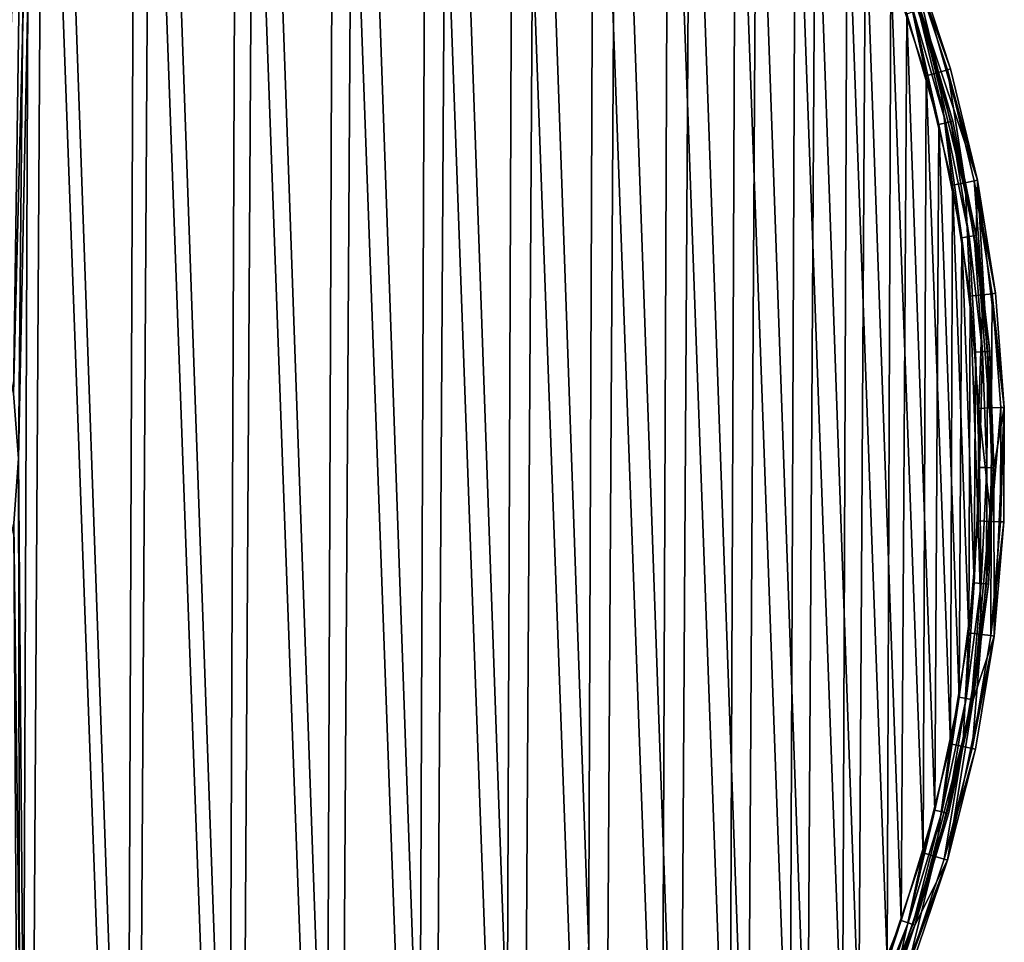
# Model space of a CAD drawing. Header units: millimetres. Extents: x 9 to 208, y -100 to 100.
# Tile 32 of 36: x 139 to 208, y -34 to 31. Entities that reach past the tile are written whole.
import ezdxf

# ---------------------------------------------------------------- set-up
doc = ezdxf.new("R2010")
doc.units = ezdxf.units.MM
doc.header["$LTSCALE"] = 25.4
doc.layers.get('0').update_dxf_attribs({"true_color": 0xff5454})

# ---------------------------------------------------------------- blocks, each defined once
blk = doc.blocks.new('CAMELEON-HERMANOS-B-8035.STL')
at = {"color": 250, "true_color": 0x262626}
mesh = blk.add_polyface(dxfattribs=at)
corners = [(8.631, 4.415, 0), (9.335, 0.596, 0), (9.216, -11.667, 0), (10.633, 20.384, 0), (10.786, 16.916, 0), (15.17, 35.824, 0), (14.904, 32.774, 0), (21.575, 47.738, 0), (22.126, 50.337, 0), (30.618, 61.399, 0), (31.32, 63.546, 0), (41.787, 73.386, 0), (42.513, 75.109, 0), (54.776, 83.372, 0), (55.416, 84.726, 0), (69.232, 91.083, 0), (69.695, 92.15, 0), (84.76, 96.309, 0), (84.98, 97.187, 0), (100.936, 98.909, 0), (100.875, 99.706, 0), (116.968, 99.644, 0), (117.319, 98.81, 0), (132.843, 97, 0), (133.463, 96.016, 0), (148.088, 91.845, 0), (148.927, 90.604, 0), (162.308, 84.31, 0), (163.289, 82.719, 0), (175.136, 74.592, 0), (176.157, 72.579, 0), (186.239, 62.943, 0), (187.181, 60.458, 0), (195.33, 49.663, 0), (196.059, 46.689, 0), (202.172, 35.096, 0), (202.55, 31.646, 0), (206.59, 19.621, 0), (206.477, 15.739, 0), (207.732, -0.596, 0), (208.467, 3.638, 0), (207.757, -12.44, 0), (10.59, -15.739, 0), (12.374, -27.448, 0), (14.516, -31.646, 0), (18.022, -42.517, 0), (21.007, -46.689, 0), (26.015, -56.486, 0), (29.886, -60.458, 0), (36.144, -68.991, 0), (40.91, -72.579, 0), (48.149, -79.71, 0), (53.778, -82.719, 0), (61.717, -88.364, 0), (68.14, -90.604, 0), (76.498, -94.73, 0), (83.604, -96.016, 0), (92.108, -98.642, 0), (99.747, -98.81, 0), (108.144, -99.999, 0), (116.131, -98.909, 0), (124.19, -98.767, 0), (132.307, -96.309, 0), (139.831, -94.976, 0), (147.835, -91.083, 0), (154.661, -88.726, 0), (162.29, -83.372, 0), (168.296, -80.177, 0), (175.28, -73.386, 0), (180.384, -69.553, 0), (186.448, -61.399, 0), (190.61, -57.126, 0), (195.492, -47.738, 0), (198.711, -43.221, 0), (202.163, -32.774, 0), (204.476, -28.195, 0), (206.281, -16.916, 0)]
mesh.append_faces([[corners[k] for k in face] for face in [(0, 1, 2), (1, 3, 4), (4, 5, 6), (6, 5, 7), (7, 8, 9), (9, 10, 11), (11, 12, 13), (13, 14, 15), (15, 16, 17), (17, 18, 19), (19, 21, 22), (22, 23, 24), (24, 25, 26), (26, 27, 28), (28, 29, 30), (30, 31, 32), (32, 33, 34), (34, 35, 36), (36, 37, 38), (38, 37, 39), (2, 42, 43), (42, 2, 1), (43, 44, 45), (45, 46, 47), (47, 48, 49), (49, 50, 51), (51, 52, 53), (53, 54, 55), (55, 56, 57), (57, 58, 59), (59, 60, 61), (61, 62, 63), (63, 64, 65), (65, 66, 67), (67, 68, 69), (69, 70, 71), (71, 72, 73), (73, 74, 75), (75, 76, 41)]], dxfattribs={"vtx0": -1, "vtx1": -1, "color": 250})
mesh.append_faces([[corners[k] for k in face] for face in [(1, 0, 3), (4, 3, 5), (7, 5, 8), (9, 8, 10), (11, 10, 12), (13, 12, 14), (15, 14, 16), (17, 16, 18), (19, 18, 20), (19, 20, 21), (22, 21, 23), (24, 23, 25), (26, 25, 27), (28, 27, 29), (30, 29, 31), (32, 31, 33), (34, 33, 35), (36, 35, 37), (39, 37, 40), (39, 40, 41), (43, 42, 44), (45, 44, 46), (47, 46, 48), (49, 48, 50), (51, 50, 52), (53, 52, 54), (55, 54, 56), (57, 56, 58), (59, 58, 60), (61, 60, 62), (63, 62, 64), (65, 64, 66), (67, 66, 68), (69, 68, 70), (71, 70, 72), (73, 72, 74), (75, 74, 76), (41, 76, 39)]], dxfattribs={"vtx0": -1, "vtx2": -1, "color": 250})
mesh = blk.add_polyface(dxfattribs=at)
corners = [(77.207, 93.069, 14.2), (78.289, 4.501, 14.2), (77.956, -0.057, 14.2), (84.999, 95.338, 14.2), (79.298, 8.958, 14.2), (80.96, 13.216, 14.2), (83.237, 17.178, 14.2), (86.08, 20.756, 14.2), (92.953, 96.956, 14.2), (89.424, 23.871, 14.2), (93.195, 26.452, 14.2), (101.013, 97.912, 14.2), (97.309, 28.443, 14.2), (101.674, 29.798, 14.2), (109.124, 98.198, 14.2), (106.192, 30.488, 14.2), (110.762, 30.496, 14.2), (117.231, 97.814, 14.2), (115.282, 29.823, 14.2), (119.652, 28.484, 14.2), (125.279, 96.762, 14.2), (123.773, 26.509, 14.2), (127.554, 23.942, 14.2), (133.212, 95.048, 14.2), (130.909, 20.84, 14.2), (133.765, 17.272, 14.2), (140.977, 92.686, 14.2), (136.058, 13.318, 14.2), (137.735, 9.067, 14.2), (138.761, 4.614, 14.2), (139.111, 0.057, 14.2), (139.86, -93.069, 14.2), (147.439, -90.164, 14.2), (148.52, 89.69, 14.2), (154.751, -86.644, 14.2), (155.79, 86.082, 14.2), (161.749, -82.531, 14.2), (162.737, 81.885, 14.2), (168.382, -77.855, 14.2), (169.314, 77.13, 14.2), (174.607, -72.647, 14.2), (175.476, 71.847, 14.2), (180.38, -66.942, 14.2), (181.18, 66.074, 14.2), (185.663, -60.78, 14.2), (186.388, 59.849, 14.2), (190.419, -54.204, 14.2), (191.065, 53.215, 14.2), (194.615, -47.256, 14.2), (195.177, 46.218, 14.2), (198.224, -39.986, 14.2), (198.698, 38.905, 14.2), (201.219, -32.443, 14.2), (201.603, 31.327, 14.2), (203.582, -24.678, 14.2), (203.872, 23.534, 14.2), (205.295, -16.745, 14.2), (205.49, 15.581, 14.2), (206.347, -8.697, 14.2), (206.445, 7.521, 14.2), (206.732, -0.59, 14.2), (10.719, 8.697, 14.2), (10.622, -7.521, 14.2), (10.335, 0.59, 14.2), (11.577, -15.581, 14.2), (11.772, 16.745, 14.2), (13.195, -23.534, 14.2), (13.485, 24.678, 14.2), (15.464, -31.327, 14.2), (15.848, 32.443, 14.2), (18.369, -38.905, 14.2), (18.843, 39.986, 14.2), (21.89, -46.218, 14.2), (22.452, 47.256, 14.2), (26.002, -53.215, 14.2), (26.648, 54.204, 14.2), (30.679, -59.849, 14.2), (31.404, 60.78, 14.2), (35.887, -66.074, 14.2), (36.686, 66.942, 14.2), (41.591, -71.847, 14.2), (42.46, 72.647, 14.2), (47.753, -77.13, 14.2), (48.685, 77.855, 14.2), (54.33, -81.885, 14.2), (55.318, 82.531, 14.2), (61.277, -86.082, 14.2), (62.315, 86.644, 14.2), (68.547, -89.69, 14.2), (69.628, 90.164, 14.2), (76.09, -92.686, 14.2), (83.855, -95.048, 14.2), (78.306, -4.614, 14.2), (79.331, -9.067, 14.2), (81.009, -13.318, 14.2), (83.301, -17.272, 14.2), (86.157, -20.84, 14.2), (91.788, -96.762, 14.2), (89.513, -23.942, 14.2), (93.294, -26.509, 14.2), (99.836, -97.814, 14.2), (97.415, -28.484, 14.2), (101.785, -29.823, 14.2), (107.943, -98.198, 14.2), (106.305, -30.496, 14.2), (110.875, -30.488, 14.2), (116.054, -97.912, 14.2), (115.393, -29.798, 14.2), (119.758, -28.443, 14.2), (124.114, -96.956, 14.2), (123.871, -26.452, 14.2), (127.643, -23.871, 14.2), (132.067, -95.338, 14.2), (130.987, -20.756, 14.2), (133.83, -17.178, 14.2), (136.107, -13.216, 14.2), (137.769, -8.958, 14.2), (138.778, -4.501, 14.2)]
mesh.append_faces([[corners[k] for k in face] for face in [(58, 59, 60), (61, 62, 63)]], dxfattribs={"vtx0": -1, "color": 250})
mesh.append_faces([[corners[k] for k in face] for face in [(1, 3, 4), (4, 3, 5), (5, 3, 6), (6, 3, 7), (7, 8, 9), (9, 8, 10), (10, 11, 12), (12, 11, 13), (13, 14, 15), (15, 14, 16), (16, 17, 18), (18, 17, 19), (19, 20, 21), (21, 20, 22), (22, 23, 24), (24, 23, 25), (25, 26, 27), (27, 26, 28), (28, 26, 29), (29, 26, 30), (31, 26, 32), (32, 33, 34), (34, 35, 36), (36, 37, 38), (38, 39, 40), (40, 41, 42), (42, 43, 44), (44, 45, 46), (46, 47, 48), (48, 49, 50), (50, 51, 52), (52, 53, 54), (54, 55, 56), (56, 57, 58), (62, 61, 64), (64, 65, 66), (66, 67, 68), (68, 69, 70), (70, 71, 72), (72, 73, 74), (74, 75, 76), (76, 77, 78), (78, 79, 80), (80, 81, 82), (82, 83, 84), (84, 85, 86), (86, 87, 88), (88, 89, 90), (90, 2, 91), (91, 96, 97), (97, 99, 100), (100, 102, 103), (103, 105, 106), (106, 108, 109), (109, 111, 112), (112, 114, 31)]], dxfattribs={"vtx0": -1, "vtx1": -1, "color": 250})
mesh.append_faces([[corners[k] for k in face] for face in [(30, 26, 31), (90, 0, 2)]], dxfattribs={"vtx0": -1, "vtx1": -1, "vtx2": -1, "color": 250})
mesh.append_faces([[corners[k] for k in face] for face in [(0, 1, 2), (1, 0, 3), (7, 3, 8), (10, 8, 11), (13, 11, 14), (16, 14, 17), (19, 17, 20), (22, 20, 23), (25, 23, 26), (32, 26, 33), (34, 33, 35), (36, 35, 37), (38, 37, 39), (40, 39, 41), (42, 41, 43), (44, 43, 45), (46, 45, 47), (48, 47, 49), (50, 49, 51), (52, 51, 53), (54, 53, 55), (56, 55, 57), (58, 57, 59), (64, 61, 65), (66, 65, 67), (68, 67, 69), (70, 69, 71), (72, 71, 73), (74, 73, 75), (76, 75, 77), (78, 77, 79), (80, 79, 81), (82, 81, 83), (84, 83, 85), (86, 85, 87), (88, 87, 89), (90, 89, 0), (91, 2, 92), (91, 92, 93), (91, 93, 94), (91, 94, 95), (91, 95, 96), (97, 96, 98), (97, 98, 99), (100, 99, 101), (100, 101, 102), (103, 102, 104), (103, 104, 105), (106, 105, 107), (106, 107, 108), (109, 108, 110), (109, 110, 111), (112, 111, 113), (112, 113, 114), (31, 114, 115), (31, 115, 116), (31, 116, 117), (31, 117, 30)]], dxfattribs={"vtx0": -1, "vtx2": -1, "color": 250})
mesh = blk.add_polyface(dxfattribs=at)
corners = [(11.004, -11.457, 15), (10.429, 4.336, 15), (10.398, -3.572, 15), (11.096, 12.216, 15), (12.242, -19.268, 15), (12.395, 20.017, 15), (14.105, -26.954, 15), (14.318, 27.688, 15), (16.58, -34.465, 15), (16.851, 35.179, 15), (19.651, -41.752, 15), (19.979, 42.443, 15), (23.299, -48.769, 15), (23.681, 49.431, 15), (27.5, -55.469, 15), (27.934, 56.098, 15), (32.226, -61.81, 15), (32.709, 62.402, 15), (37.447, -67.749, 15), (37.977, 68.301, 15), (43.129, -73.25, 15), (43.701, 73.757, 15), (49.235, -78.275, 15), (49.846, 78.734, 15), (55.726, -82.793, 15), (56.372, 83.201, 15), (62.56, -86.774, 15), (63.236, 87.129, 15), (69.691, -90.192, 15), (70.394, 90.491, 15), (77.074, -93.025, 15), (77.799, 93.267, 15), (77.956, -0.057, 15), (84.662, -95.254, 15), (78.306, -4.614, 15), (79.331, -9.067, 15), (81.009, -13.318, 15), (83.301, -17.272, 15), (86.157, -20.84, 15), (92.404, -96.866, 15), (89.513, -23.942, 15), (93.294, -26.509, 15), (100.251, -97.85, 15), (97.415, -28.484, 15), (101.785, -29.823, 15), (108.151, -98.199, 15), (106.305, -30.496, 15), (110.875, -30.488, 15), (116.054, -97.912, 15), (115.393, -29.798, 15), (119.758, -28.443, 15), (123.908, -96.989, 15), (123.871, -26.452, 15), (127.643, -23.871, 15), (131.663, -95.437, 15), (130.987, -20.756, 15), (133.83, -17.178, 15), (139.267, -93.267, 15), (136.107, -13.216, 15), (137.769, -8.958, 15), (138.778, -4.501, 15), (139.111, 0.057, 15), (78.289, 4.501, 15), (85.404, 95.437, 15), (79.298, 8.958, 15), (80.96, 13.216, 15), (83.237, 17.178, 15), (86.08, 20.756, 15), (93.158, 96.989, 15), (89.424, 23.871, 15), (93.195, 26.452, 15), (101.013, 97.912, 15), (97.309, 28.443, 15), (101.674, 29.798, 15), (108.916, 98.199, 15), (106.192, 30.488, 15), (110.762, 30.496, 15), (116.816, 97.85, 15), (115.282, 29.823, 15), (119.652, 28.484, 15), (124.663, 96.866, 15), (123.773, 26.509, 15), (127.554, 23.942, 15), (132.405, 95.254, 15), (130.909, 20.84, 15), (133.765, 17.272, 15), (139.992, 93.025, 15), (136.058, 13.318, 15), (137.735, 9.067, 15), (138.761, 4.614, 15), (146.673, -90.491, 15), (147.376, 90.192, 15), (153.831, -87.129, 15), (154.507, 86.774, 15), (160.695, -83.201, 15), (161.341, 82.793, 15), (167.22, -78.734, 15), (167.831, 78.275, 15), (173.366, -73.757, 15), (173.938, 73.25, 15), (179.09, -68.301, 15), (179.62, 67.749, 15), (184.357, -62.402, 15), (184.841, 61.81, 15), (189.133, -56.098, 15), (189.567, 55.469, 15), (193.385, -49.431, 15), (193.768, 48.769, 15), (197.088, -42.443, 15), (197.415, 41.752, 15), (200.216, -35.179, 15), (200.487, 34.465, 15), (202.749, -27.688, 15), (202.962, 26.954, 15), (204.672, -20.017, 15), (204.825, 19.268, 15), (205.971, -12.216, 15), (206.063, 11.457, 15), (206.638, -4.336, 15), (206.668, 3.572, 15)]
mesh.append_faces([[corners[k] for k in face] for face in [(0, 1, 2), (117, 118, 119)]], dxfattribs={"vtx0": -1, "color": 250})
mesh.append_faces([[corners[k] for k in face] for face in [(1, 0, 3), (3, 4, 5), (5, 6, 7), (7, 8, 9), (9, 10, 11), (11, 12, 13), (13, 14, 15), (15, 16, 17), (17, 18, 19), (19, 20, 21), (21, 22, 23), (23, 24, 25), (25, 26, 27), (27, 28, 29), (29, 30, 31), (32, 33, 34), (34, 33, 35), (35, 33, 36), (36, 33, 37), (37, 33, 38), (38, 39, 40), (40, 39, 41), (41, 42, 43), (43, 42, 44), (44, 45, 46), (46, 45, 47), (47, 48, 49), (49, 48, 50), (50, 51, 52), (52, 51, 53), (53, 54, 55), (55, 54, 56), (56, 57, 58), (58, 57, 59), (59, 57, 60), (60, 57, 61), (31, 62, 63), (62, 31, 32), (63, 67, 68), (68, 70, 71), (71, 73, 74), (74, 76, 77), (77, 79, 80), (80, 82, 83), (83, 85, 86), (86, 90, 91), (91, 92, 93), (93, 94, 95), (95, 96, 97), (97, 98, 99), (99, 100, 101), (101, 102, 103), (103, 104, 105), (105, 106, 107), (107, 108, 109), (109, 110, 111), (111, 112, 113), (113, 114, 115), (115, 116, 117)]], dxfattribs={"vtx0": -1, "vtx1": -1, "color": 250})
mesh.append_faces([[corners[k] for k in face] for face in [(31, 30, 32), (86, 61, 57)]], dxfattribs={"vtx0": -1, "vtx1": -1, "vtx2": -1, "color": 250})
mesh.append_faces([[corners[k] for k in face] for face in [(3, 0, 4), (5, 4, 6), (7, 6, 8), (9, 8, 10), (11, 10, 12), (13, 12, 14), (15, 14, 16), (17, 16, 18), (19, 18, 20), (21, 20, 22), (23, 22, 24), (25, 24, 26), (27, 26, 28), (29, 28, 30), (32, 30, 33), (38, 33, 39), (41, 39, 42), (44, 42, 45), (47, 45, 48), (50, 48, 51), (53, 51, 54), (56, 54, 57), (63, 62, 64), (63, 64, 65), (63, 65, 66), (63, 66, 67), (68, 67, 69), (68, 69, 70), (71, 70, 72), (71, 72, 73), (74, 73, 75), (74, 75, 76), (77, 76, 78), (77, 78, 79), (80, 79, 81), (80, 81, 82), (83, 82, 84), (83, 84, 85), (86, 85, 87), (86, 87, 88), (86, 88, 89), (86, 89, 61), (86, 57, 90), (91, 90, 92), (93, 92, 94), (95, 94, 96), (97, 96, 98), (99, 98, 100), (101, 100, 102), (103, 102, 104), (105, 104, 106), (107, 106, 108), (109, 108, 110), (111, 110, 112), (113, 112, 114), (115, 114, 116), (117, 116, 118)]], dxfattribs={"vtx0": -1, "vtx2": -1, "color": 250})
mesh = blk.add_polyface(dxfattribs=at)
corners = [(202.962, 26.954, 15), (201.33, 34.78, 14.759), (200.487, 34.465, 15), (203.827, 27.201, 14.759)]
mesh.append_faces([[corners[k] for k in face] for face in [(0, 1, 2), (1, 0, 3)]], dxfattribs={"vtx0": -1, "color": 250})
mesh = blk.add_polyface(dxfattribs=at)
corners = [(203.827, 27.201, 14.759), (201.947, 35.012, 14.1), (201.33, 34.78, 14.759), (204.461, 27.382, 14.1)]
mesh.append_faces([[corners[k] for k in face] for face in [(0, 1, 2), (1, 0, 3)]], dxfattribs={"vtx0": -1, "color": 250})
mesh = blk.add_polyface(dxfattribs=at)
corners = [(204.693, 27.448, 13.2), (201.947, 35.012, 14.1), (204.461, 27.382, 14.1), (202.172, 35.096, 13.2)]
mesh.append_faces([[corners[k] for k in face] for face in [(0, 1, 2), (1, 0, 3)]], dxfattribs={"vtx0": -1, "color": 250})
mesh = blk.add_polyface(dxfattribs=at)
corners = [(202.172, 35.096, 0), (204.693, 27.448, 13.2), (206.59, 19.621, 0)]
mesh.append_faces([[corners[k] for k in face] for face in [(0, 1, 2)]], dxfattribs={"color": 250})
mesh = blk.add_polyface(dxfattribs=at)
corners = [(202.172, 35.096, 13.2), (204.693, 27.448, 13.2), (202.172, 35.096, 0)]
mesh.append_faces([[corners[k] for k in face] for face in [(0, 1, 2)]], dxfattribs={"color": 250})
mesh = blk.add_polyface(dxfattribs=at)
corners = [(202.077, 31.486, 14.066), (203.872, 23.534, 14.2), (201.603, 31.327, 14.2), (204.357, 23.654, 14.066)]
mesh.append_faces([[corners[k] for k in face] for face in [(0, 1, 2), (1, 0, 3)]], dxfattribs={"vtx0": -1, "color": 250})
mesh = blk.add_polyface(dxfattribs=at)
corners = [(202.423, 31.603, 13.7), (204.357, 23.654, 14.066), (202.077, 31.486, 14.066), (204.712, 23.742, 13.7)]
mesh.append_faces([[corners[k] for k in face] for face in [(0, 1, 2), (1, 0, 3)]], dxfattribs={"vtx0": -1, "color": 250})
mesh = blk.add_polyface(dxfattribs=at)
corners = [(202.423, 31.603, 13.7), (204.843, 23.774, 13.2), (204.712, 23.742, 13.7), (202.55, 31.646, 13.2)]
mesh.append_faces([[corners[k] for k in face] for face in [(0, 1, 2), (1, 0, 3)]], dxfattribs={"vtx0": -1, "color": 250})
mesh = blk.add_polyface(dxfattribs=at)
corners = [(202.55, 31.646, 0), (206.477, 15.739, 0), (204.843, 23.774, 13.2)]
mesh.append_faces([[corners[k] for k in face] for face in [(0, 1, 2)]], dxfattribs={"color": 250})
mesh = blk.add_polyface(dxfattribs=at)
corners = [(202.55, 31.646, 0), (204.843, 23.774, 13.2), (202.55, 31.646, 13.2)]
mesh.append_faces([[corners[k] for k in face] for face in [(0, 1, 2)]], dxfattribs={"color": 250})
mesh = blk.add_polyface(dxfattribs=at)
corners = [(204.825, 19.268, 15), (203.827, 27.201, 14.759), (202.962, 26.954, 15), (205.707, 19.445, 14.759)]
mesh.append_faces([[corners[k] for k in face] for face in [(0, 1, 2), (1, 0, 3)]], dxfattribs={"vtx0": -1, "color": 250})
mesh = blk.add_polyface(dxfattribs=at)
corners = [(205.707, 19.445, 14.759), (204.461, 27.382, 14.1), (203.827, 27.201, 14.759), (206.353, 19.574, 14.1)]
mesh.append_faces([[corners[k] for k in face] for face in [(0, 1, 2), (1, 0, 3)]], dxfattribs={"vtx0": -1, "color": 250})
mesh = blk.add_polyface(dxfattribs=at)
corners = [(206.59, 19.621, 13.2), (204.461, 27.382, 14.1), (206.353, 19.574, 14.1), (204.693, 27.448, 13.2)]
mesh.append_faces([[corners[k] for k in face] for face in [(0, 1, 2), (1, 0, 3)]], dxfattribs={"vtx0": -1, "color": 250})
mesh = blk.add_polyface(dxfattribs=at)
corners = [(204.693, 27.448, 13.2), (206.59, 19.621, 13.2), (206.59, 19.621, 0)]
mesh.append_faces([[corners[k] for k in face] for face in [(0, 1, 2)]], dxfattribs={"color": 250})
mesh = blk.add_polyface(dxfattribs=at)
corners = [(204.357, 23.654, 14.066), (205.49, 15.581, 14.2), (203.872, 23.534, 14.2), (205.983, 15.66, 14.066)]
mesh.append_faces([[corners[k] for k in face] for face in [(0, 1, 2), (1, 0, 3)]], dxfattribs={"vtx0": -1, "color": 250})
mesh = blk.add_polyface(dxfattribs=at)
corners = [(204.712, 23.742, 13.7), (205.983, 15.66, 14.066), (204.357, 23.654, 14.066), (206.345, 15.718, 13.7)]
mesh.append_faces([[corners[k] for k in face] for face in [(0, 1, 2), (1, 0, 3)]], dxfattribs={"vtx0": -1, "color": 250})
mesh = blk.add_polyface(dxfattribs=at)
corners = [(204.712, 23.742, 13.7), (206.477, 15.739, 13.2), (206.345, 15.718, 13.7), (204.843, 23.774, 13.2)]
mesh.append_faces([[corners[k] for k in face] for face in [(0, 1, 2), (1, 0, 3)]], dxfattribs={"vtx0": -1, "color": 250})
mesh = blk.add_polyface(dxfattribs=at)
corners = [(204.843, 23.774, 13.2), (206.477, 15.739, 0), (206.477, 15.739, 13.2)]
mesh.append_faces([[corners[k] for k in face] for face in [(0, 1, 2)]], dxfattribs={"color": 250})
mesh = blk.add_polyface(dxfattribs=at)
corners = [(206.063, 11.457, 15), (205.707, 19.445, 14.759), (204.825, 19.268, 15), (206.957, 11.562, 14.759)]
mesh.append_faces([[corners[k] for k in face] for face in [(0, 1, 2), (1, 0, 3)]], dxfattribs={"vtx0": -1, "color": 250})
mesh = blk.add_polyface(dxfattribs=at)
corners = [(206.957, 11.562, 14.759), (206.353, 19.574, 14.1), (205.707, 19.445, 14.759), (207.611, 11.639, 14.1)]
mesh.append_faces([[corners[k] for k in face] for face in [(0, 1, 2), (1, 0, 3)]], dxfattribs={"vtx0": -1, "color": 250})
mesh = blk.add_polyface(dxfattribs=at)
corners = [(207.85, 11.667, 13.2), (206.353, 19.574, 14.1), (207.611, 11.639, 14.1), (206.59, 19.621, 13.2)]
mesh.append_faces([[corners[k] for k in face] for face in [(0, 1, 2), (1, 0, 3)]], dxfattribs={"vtx0": -1, "color": 250})
mesh = blk.add_polyface(dxfattribs=at)
corners = [(206.59, 19.621, 13.2), (207.85, 11.667, 13.2), (208.467, 3.638, 0)]
mesh.append_faces([[corners[k] for k in face] for face in [(0, 1, 2)]], dxfattribs={"color": 250})
mesh = blk.add_polyface(dxfattribs=at)
corners = [(206.59, 19.621, 13.2), (208.467, 3.638, 0), (206.59, 19.621, 0)]
mesh.append_faces([[corners[k] for k in face] for face in [(0, 1, 2)]], dxfattribs={"color": 250})
mesh = blk.add_polyface(dxfattribs=at)
corners = [(205.983, 15.66, 14.066), (206.445, 7.521, 14.2), (205.49, 15.581, 14.2), (206.944, 7.559, 14.066)]
mesh.append_faces([[corners[k] for k in face] for face in [(0, 1, 2), (1, 0, 3)]], dxfattribs={"vtx0": -1, "color": 250})
mesh = blk.add_polyface(dxfattribs=at)
corners = [(206.345, 15.718, 13.7), (206.944, 7.559, 14.066), (205.983, 15.66, 14.066), (207.308, 7.587, 13.7)]
mesh.append_faces([[corners[k] for k in face] for face in [(0, 1, 2), (1, 0, 3)]], dxfattribs={"vtx0": -1, "color": 250})
mesh = blk.add_polyface(dxfattribs=at)
corners = [(206.345, 15.718, 13.7), (207.442, 7.597, 13.2), (207.308, 7.587, 13.7), (206.477, 15.739, 13.2)]
mesh.append_faces([[corners[k] for k in face] for face in [(0, 1, 2), (1, 0, 3)]], dxfattribs={"vtx0": -1, "color": 250})
mesh = blk.add_polyface(dxfattribs=at)
corners = [(206.477, 15.739, 0), (207.732, -0.596, 0), (207.442, 7.597, 13.2)]
mesh.append_faces([[corners[k] for k in face] for face in [(0, 1, 2)]], dxfattribs={"color": 250})
mesh = blk.add_polyface(dxfattribs=at)
corners = [(206.477, 15.739, 0), (207.442, 7.597, 13.2), (206.477, 15.739, 13.2)]
mesh.append_faces([[corners[k] for k in face] for face in [(0, 1, 2)]], dxfattribs={"color": 250})
mesh = blk.add_polyface(dxfattribs=at)
corners = [(206.668, 3.572, 15), (206.957, 11.562, 14.759), (206.063, 11.457, 15), (207.568, 3.605, 14.759)]
mesh.append_faces([[corners[k] for k in face] for face in [(0, 1, 2), (1, 0, 3)]], dxfattribs={"vtx0": -1, "color": 250})
mesh = blk.add_polyface(dxfattribs=at)
corners = [(207.568, 3.605, 14.759), (207.611, 11.639, 14.1), (206.957, 11.562, 14.759), (208.226, 3.629, 14.1)]
mesh.append_faces([[corners[k] for k in face] for face in [(0, 1, 2), (1, 0, 3)]], dxfattribs={"vtx0": -1, "color": 250})
mesh = blk.add_polyface(dxfattribs=at)
corners = [(208.467, 3.638, 13.2), (207.611, 11.639, 14.1), (208.226, 3.629, 14.1), (207.85, 11.667, 13.2)]
mesh.append_faces([[corners[k] for k in face] for face in [(0, 1, 2), (1, 0, 3)]], dxfattribs={"vtx0": -1, "color": 250})
mesh = blk.add_polyface(dxfattribs=at)
corners = [(207.85, 11.667, 13.2), (208.467, 3.638, 13.2), (208.467, 3.638, 0)]
mesh.append_faces([[corners[k] for k in face] for face in [(0, 1, 2)]], dxfattribs={"color": 250})
mesh = blk.add_polyface(dxfattribs=at)
corners = [(206.944, 7.559, 14.066), (206.732, -0.59, 14.2), (206.445, 7.521, 14.2), (207.232, -0.593, 14.066)]
mesh.append_faces([[corners[k] for k in face] for face in [(0, 1, 2), (1, 0, 3)]], dxfattribs={"vtx0": -1, "color": 250})
mesh = blk.add_polyface(dxfattribs=at)
corners = [(207.232, -0.593, 14.066), (207.308, 7.587, 13.7), (207.598, -0.596, 13.7), (206.944, 7.559, 14.066)]
mesh.append_faces([[corners[k] for k in face] for face in [(0, 1, 2), (1, 0, 3)]], dxfattribs={"vtx0": -1, "color": 250})
mesh = blk.add_polyface(dxfattribs=at)
corners = [(207.598, -0.596, 13.7), (207.442, 7.597, 13.2), (207.732, -0.596, 13.2), (207.308, 7.587, 13.7)]
mesh.append_faces([[corners[k] for k in face] for face in [(0, 1, 2), (1, 0, 3)]], dxfattribs={"vtx0": -1, "color": 250})
mesh = blk.add_polyface(dxfattribs=at)
corners = [(207.442, 7.597, 13.2), (207.732, -0.596, 0), (207.732, -0.596, 13.2)]
mesh.append_faces([[corners[k] for k in face] for face in [(0, 1, 2)]], dxfattribs={"color": 250})
mesh = blk.add_polyface(dxfattribs=at)
corners = [(207.537, -4.376, 14.759), (206.668, 3.572, 15), (206.638, -4.336, 15), (207.568, 3.605, 14.759)]
mesh.append_faces([[corners[k] for k in face] for face in [(0, 1, 2), (1, 0, 3)]], dxfattribs={"vtx0": -1, "color": 250})
mesh = blk.add_polyface(dxfattribs=at)
corners = [(208.226, 3.629, 14.1), (207.537, -4.376, 14.759), (208.195, -4.405, 14.1), (207.568, 3.605, 14.759)]
mesh.append_faces([[corners[k] for k in face] for face in [(0, 1, 2), (1, 0, 3)]], dxfattribs={"vtx0": -1, "color": 250})
mesh = blk.add_polyface(dxfattribs=at)
corners = [(208.467, 3.638, 0), (208.436, -4.415, 13.2), (207.757, -12.44, 0)]
mesh.append_faces([[corners[k] for k in face] for face in [(0, 1, 2)]], dxfattribs={"color": 250})
mesh = blk.add_polyface(dxfattribs=at)
corners = [(208.467, 3.638, 13.2), (208.195, -4.405, 14.1), (208.436, -4.415, 13.2), (208.226, 3.629, 14.1)]
mesh.append_faces([[corners[k] for k in face] for face in [(0, 1, 2), (1, 0, 3)]], dxfattribs={"vtx0": -1, "color": 250})
mesh = blk.add_polyface(dxfattribs=at)
corners = [(208.467, 3.638, 13.2), (208.436, -4.415, 13.2), (208.467, 3.638, 0)]
mesh.append_faces([[corners[k] for k in face] for face in [(0, 1, 2)]], dxfattribs={"color": 250})
mesh = blk.add_polyface(dxfattribs=at)
corners = [(207.732, -0.596, 0), (206.281, -16.916, 0), (207.344, -8.786, 13.2)]
mesh.append_faces([[corners[k] for k in face] for face in [(0, 1, 2)]], dxfattribs={"color": 250})
mesh = blk.add_polyface(dxfattribs=at)
corners = [(206.732, -0.59, 14.2), (206.846, -8.742, 14.066), (206.347, -8.697, 14.2), (207.232, -0.593, 14.066)]
mesh.append_faces([[corners[k] for k in face] for face in [(0, 1, 2), (1, 0, 3)]], dxfattribs={"vtx0": -1, "color": 250})
mesh = blk.add_polyface(dxfattribs=at)
corners = [(207.232, -0.593, 14.066), (207.21, -8.774, 13.7), (206.846, -8.742, 14.066), (207.598, -0.596, 13.7)]
mesh.append_faces([[corners[k] for k in face] for face in [(0, 1, 2), (1, 0, 3)]], dxfattribs={"vtx0": -1, "color": 250})
mesh = blk.add_polyface(dxfattribs=at)
corners = [(207.21, -8.774, 13.7), (207.732, -0.596, 13.2), (207.344, -8.786, 13.2), (207.598, -0.596, 13.7)]
mesh.append_faces([[corners[k] for k in face] for face in [(0, 1, 2), (1, 0, 3)]], dxfattribs={"vtx0": -1, "color": 250})
mesh = blk.add_polyface(dxfattribs=at)
corners = [(207.732, -0.596, 0), (207.344, -8.786, 13.2), (207.732, -0.596, 13.2)]
mesh.append_faces([[corners[k] for k in face] for face in [(0, 1, 2)]], dxfattribs={"color": 250})
mesh = blk.add_polyface(dxfattribs=at)
corners = [(206.864, -12.328, 14.759), (206.638, -4.336, 15), (205.971, -12.216, 15), (207.537, -4.376, 14.759)]
mesh.append_faces([[corners[k] for k in face] for face in [(0, 1, 2), (1, 0, 3)]], dxfattribs={"vtx0": -1, "color": 250})
mesh = blk.add_polyface(dxfattribs=at)
corners = [(207.517, -12.41, 14.1), (207.537, -4.376, 14.759), (206.864, -12.328, 14.759), (208.195, -4.405, 14.1)]
mesh.append_faces([[corners[k] for k in face] for face in [(0, 1, 2), (1, 0, 3)]], dxfattribs={"vtx0": -1, "color": 250})
mesh = blk.add_polyface(dxfattribs=at)
corners = [(208.436, -4.415, 13.2), (207.517, -12.41, 14.1), (207.757, -12.44, 13.2), (208.195, -4.405, 14.1)]
mesh.append_faces([[corners[k] for k in face] for face in [(0, 1, 2), (1, 0, 3)]], dxfattribs={"vtx0": -1, "color": 250})
mesh = blk.add_polyface(dxfattribs=at)
corners = [(208.436, -4.415, 13.2), (207.757, -12.44, 13.2), (207.757, -12.44, 0)]
mesh.append_faces([[corners[k] for k in face] for face in [(0, 1, 2)]], dxfattribs={"color": 250})
mesh = blk.add_polyface(dxfattribs=at)
corners = [(206.347, -8.697, 14.2), (205.788, -16.83, 14.066), (205.295, -16.745, 14.2), (206.846, -8.742, 14.066)]
mesh.append_faces([[corners[k] for k in face] for face in [(0, 1, 2), (1, 0, 3)]], dxfattribs={"vtx0": -1, "color": 250})
mesh = blk.add_polyface(dxfattribs=at)
corners = [(206.846, -8.742, 14.066), (206.149, -16.893, 13.7), (205.788, -16.83, 14.066), (207.21, -8.774, 13.7)]
mesh.append_faces([[corners[k] for k in face] for face in [(0, 1, 2), (1, 0, 3)]], dxfattribs={"vtx0": -1, "color": 250})
mesh = blk.add_polyface(dxfattribs=at)
corners = [(206.149, -16.893, 13.7), (207.344, -8.786, 13.2), (206.281, -16.916, 13.2), (207.21, -8.774, 13.7)]
mesh.append_faces([[corners[k] for k in face] for face in [(0, 1, 2), (1, 0, 3)]], dxfattribs={"vtx0": -1, "color": 250})
mesh = blk.add_polyface(dxfattribs=at)
corners = [(207.344, -8.786, 13.2), (206.281, -16.916, 0), (206.281, -16.916, 13.2)]
mesh.append_faces([[corners[k] for k in face] for face in [(0, 1, 2)]], dxfattribs={"color": 250})
mesh = blk.add_polyface(dxfattribs=at)
corners = [(207.757, -12.44, 13.2), (204.476, -28.195, 0), (207.757, -12.44, 0)]
mesh.append_faces([[corners[k] for k in face] for face in [(0, 1, 2)]], dxfattribs={"color": 250})
mesh = blk.add_polyface(dxfattribs=at)
corners = [(207.757, -12.44, 13.2), (206.434, -20.384, 13.2), (204.476, -28.195, 0)]
mesh.append_faces([[corners[k] for k in face] for face in [(0, 1, 2)]], dxfattribs={"color": 250})
mesh = blk.add_polyface(dxfattribs=at)
corners = [(205.553, -20.2, 14.759), (205.971, -12.216, 15), (204.672, -20.017, 15), (206.864, -12.328, 14.759)]
mesh.append_faces([[corners[k] for k in face] for face in [(0, 1, 2), (1, 0, 3)]], dxfattribs={"vtx0": -1, "color": 250})
mesh = blk.add_polyface(dxfattribs=at)
corners = [(206.198, -20.335, 14.1), (206.864, -12.328, 14.759), (205.553, -20.2, 14.759), (207.517, -12.41, 14.1)]
mesh.append_faces([[corners[k] for k in face] for face in [(0, 1, 2), (1, 0, 3)]], dxfattribs={"vtx0": -1, "color": 250})
mesh = blk.add_polyface(dxfattribs=at)
corners = [(207.757, -12.44, 13.2), (206.198, -20.335, 14.1), (206.434, -20.384, 13.2), (207.517, -12.41, 14.1)]
mesh.append_faces([[corners[k] for k in face] for face in [(0, 1, 2), (1, 0, 3)]], dxfattribs={"vtx0": -1, "color": 250})
mesh = blk.add_polyface(dxfattribs=at)
corners = [(206.281, -16.916, 0), (202.163, -32.774, 0), (204.55, -24.93, 13.2)]
mesh.append_faces([[corners[k] for k in face] for face in [(0, 1, 2)]], dxfattribs={"color": 250})
mesh = blk.add_polyface(dxfattribs=at)
corners = [(205.295, -16.745, 14.2), (204.066, -24.804, 14.066), (203.582, -24.678, 14.2), (205.788, -16.83, 14.066)]
mesh.append_faces([[corners[k] for k in face] for face in [(0, 1, 2), (1, 0, 3)]], dxfattribs={"vtx0": -1, "color": 250})
mesh = blk.add_polyface(dxfattribs=at)
corners = [(205.788, -16.83, 14.066), (204.42, -24.896, 13.7), (204.066, -24.804, 14.066), (206.149, -16.893, 13.7)]
mesh.append_faces([[corners[k] for k in face] for face in [(0, 1, 2), (1, 0, 3)]], dxfattribs={"vtx0": -1, "color": 250})
mesh = blk.add_polyface(dxfattribs=at)
corners = [(204.42, -24.896, 13.7), (206.281, -16.916, 13.2), (204.55, -24.93, 13.2), (206.149, -16.893, 13.7)]
mesh.append_faces([[corners[k] for k in face] for face in [(0, 1, 2), (1, 0, 3)]], dxfattribs={"vtx0": -1, "color": 250})
mesh = blk.add_polyface(dxfattribs=at)
corners = [(206.281, -16.916, 0), (204.55, -24.93, 13.2), (206.281, -16.916, 13.2)]
mesh.append_faces([[corners[k] for k in face] for face in [(0, 1, 2)]], dxfattribs={"color": 250})
mesh = blk.add_polyface(dxfattribs=at)
corners = [(203.613, -27.942, 14.759), (204.672, -20.017, 15), (202.749, -27.688, 15), (205.553, -20.2, 14.759)]
mesh.append_faces([[corners[k] for k in face] for face in [(0, 1, 2), (1, 0, 3)]], dxfattribs={"vtx0": -1, "color": 250})
mesh = blk.add_polyface(dxfattribs=at)
corners = [(204.245, -28.127, 14.1), (205.553, -20.2, 14.759), (203.613, -27.942, 14.759), (206.198, -20.335, 14.1)]
mesh.append_faces([[corners[k] for k in face] for face in [(0, 1, 2), (1, 0, 3)]], dxfattribs={"vtx0": -1, "color": 250})
mesh = blk.add_polyface(dxfattribs=at)
corners = [(206.434, -20.384, 13.2), (204.245, -28.127, 14.1), (204.476, -28.195, 13.2), (206.198, -20.335, 14.1)]
mesh.append_faces([[corners[k] for k in face] for face in [(0, 1, 2), (1, 0, 3)]], dxfattribs={"vtx0": -1, "color": 250})
mesh = blk.add_polyface(dxfattribs=at)
corners = [(206.434, -20.384, 13.2), (204.476, -28.195, 13.2), (204.476, -28.195, 0)]
mesh.append_faces([[corners[k] for k in face] for face in [(0, 1, 2)]], dxfattribs={"color": 250})
mesh = blk.add_polyface(dxfattribs=at)
corners = [(203.582, -24.678, 14.2), (201.691, -32.608, 14.066), (201.219, -32.443, 14.2), (204.066, -24.804, 14.066)]
mesh.append_faces([[corners[k] for k in face] for face in [(0, 1, 2), (1, 0, 3)]], dxfattribs={"vtx0": -1, "color": 250})
mesh = blk.add_polyface(dxfattribs=at)
corners = [(204.066, -24.804, 14.066), (202.037, -32.729, 13.7), (201.691, -32.608, 14.066), (204.42, -24.896, 13.7)]
mesh.append_faces([[corners[k] for k in face] for face in [(0, 1, 2), (1, 0, 3)]], dxfattribs={"vtx0": -1, "color": 250})
mesh = blk.add_polyface(dxfattribs=at)
corners = [(202.037, -32.729, 13.7), (204.55, -24.93, 13.2), (202.163, -32.774, 13.2), (204.42, -24.896, 13.7)]
mesh.append_faces([[corners[k] for k in face] for face in [(0, 1, 2), (1, 0, 3)]], dxfattribs={"vtx0": -1, "color": 250})
mesh = blk.add_polyface(dxfattribs=at)
corners = [(204.55, -24.93, 13.2), (202.163, -32.774, 0), (202.163, -32.774, 13.2)]
mesh.append_faces([[corners[k] for k in face] for face in [(0, 1, 2)]], dxfattribs={"color": 250})
mesh = blk.add_polyface(dxfattribs=at)
corners = [(201.056, -35.502, 14.759), (202.749, -27.688, 15), (200.216, -35.179, 15), (203.613, -27.942, 14.759)]
mesh.append_faces([[corners[k] for k in face] for face in [(0, 1, 2), (1, 0, 3)]], dxfattribs={"vtx0": -1, "color": 250})
mesh = blk.add_polyface(dxfattribs=at)
corners = [(204.476, -28.195, 0), (201.896, -35.824, 13.2), (198.711, -43.221, 0)]
mesh.append_faces([[corners[k] for k in face] for face in [(0, 1, 2)]], dxfattribs={"color": 250})
mesh = blk.add_polyface(dxfattribs=at)
corners = [(201.671, -35.738, 14.1), (203.613, -27.942, 14.759), (201.056, -35.502, 14.759), (204.245, -28.127, 14.1)]
mesh.append_faces([[corners[k] for k in face] for face in [(0, 1, 2), (1, 0, 3)]], dxfattribs={"vtx0": -1, "color": 250})
mesh = blk.add_polyface(dxfattribs=at)
corners = [(204.476, -28.195, 13.2), (201.671, -35.738, 14.1), (201.896, -35.824, 13.2), (204.245, -28.127, 14.1)]
mesh.append_faces([[corners[k] for k in face] for face in [(0, 1, 2), (1, 0, 3)]], dxfattribs={"vtx0": -1, "color": 250})
mesh = blk.add_polyface(dxfattribs=at)
corners = [(204.476, -28.195, 13.2), (201.896, -35.824, 13.2), (204.476, -28.195, 0)]
mesh.append_faces([[corners[k] for k in face] for face in [(0, 1, 2)]], dxfattribs={"color": 250})
mesh = blk.add_polyface(dxfattribs=at)
corners = [(201.219, -32.443, 14.2), (198.68, -40.19, 14.066), (198.224, -39.986, 14.2), (201.691, -32.608, 14.066)]
mesh.append_faces([[corners[k] for k in face] for face in [(0, 1, 2), (1, 0, 3)]], dxfattribs={"vtx0": -1, "color": 250})
mesh = blk.add_polyface(dxfattribs=at)
corners = [(202.163, -32.774, 0), (195.492, -47.738, 0), (199.137, -40.394, 13.2)]
mesh.append_faces([[corners[k] for k in face] for face in [(0, 1, 2)]], dxfattribs={"color": 250})
mesh = blk.add_polyface(dxfattribs=at)
corners = [(201.691, -32.608, 14.066), (199.015, -40.339, 13.7), (198.68, -40.19, 14.066), (202.037, -32.729, 13.7)]
mesh.append_faces([[corners[k] for k in face] for face in [(0, 1, 2), (1, 0, 3)]], dxfattribs={"vtx0": -1, "color": 250})
mesh = blk.add_polyface(dxfattribs=at)
corners = [(199.015, -40.339, 13.7), (202.163, -32.774, 13.2), (199.137, -40.394, 13.2), (202.037, -32.729, 13.7)]
mesh.append_faces([[corners[k] for k in face] for face in [(0, 1, 2), (1, 0, 3)]], dxfattribs={"vtx0": -1, "color": 250})
mesh = blk.add_polyface(dxfattribs=at)
corners = [(202.163, -32.774, 0), (199.137, -40.394, 13.2), (202.163, -32.774, 13.2)]
mesh.append_faces([[corners[k] for k in face] for face in [(0, 1, 2)]], dxfattribs={"color": 250})

msp = doc.modelspace()

# ---------------------------------------------------------------- block references
at = {"color": 0}
msp.add_blockref('CAMELEON-HERMANOS-B-8035.STL', (0, 0), dxfattribs=at)

doc.saveas('drawing.dxf')
